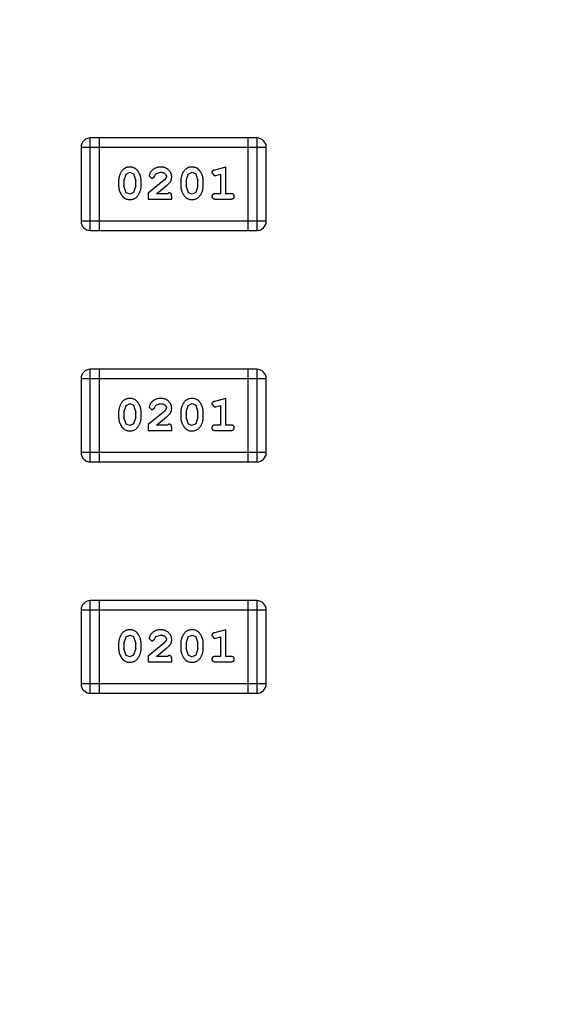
# Model space of a CAD drawing. Header units: inches. Extents: x 398 to 599, y 40 to 151.
# Tile 43 of 100: x 551.74 to 553.47, y 87.24 to 90.49. Entities that reach past the tile are written whole.
import ezdxf

# ---------------------------------------------------------------- set-up
doc = ezdxf.new("R2010")
doc.units = ezdxf.units.IN
doc.header["$LTSCALE"] = 1.21
doc.header["$MEASUREMENT"] = 0
doc.layers.get('0').update_dxf_attribs({"linetype": 'CONTINUOUS'})

msp = doc.modelspace()

# ---------------------------------------------------------------- linework, layer by layer
at = {"color": 7, "linetype": 'Continuous'}
for p, q in [((551.9699, 89.791), (551.9699, 90.0958)), ((552.5185, 90.0958), (551.9699, 90.0958)), ((552.0003, 89.791), (552.0003, 90.0958)), ((552.488, 90.0958), (552.488, 89.791)), ((552.5185, 90.0958), (552.5185, 89.791)), ((551.9394, 90.0653), (551.9394, 89.8215)), ((551.9394, 90.0653), (552.549, 90.0653)), ((552.549, 89.8215), (552.549, 90.0653)), ((552.4157, 90), (552.3791, 89.9901)), ((552.4157, 89.9119), (552.4157, 90)), ((552.0806, 89.9551), (552.0878, 89.9769)), ((552.0878, 89.9769), (552.1002, 89.9827)), ((552.1002, 89.9827), (552.1123, 89.9774)), ((552.1123, 89.9774), (552.1199, 89.9551)), ((552.164, 89.9707), (552.1728, 89.9623)), ((552.1728, 89.9623), (552.1813, 89.9688)), ((552.1813, 89.9688), (552.1862, 89.9773)), ((552.1862, 89.9773), (552.2011, 89.9827)), ((552.2206, 89.9682), (552.2158, 89.9585)), ((552.2851, 89.9551), (552.2923, 89.9769)), ((552.2923, 89.9769), (552.3047, 89.9827)), ((552.3047, 89.9827), (552.3168, 89.9774)), ((552.3168, 89.9774), (552.3244, 89.9551)), ((552.37, 89.981), (552.3779, 89.9717)), ((552.3779, 89.9717), (552.3833, 89.9727)), ((552.3833, 89.9727), (552.3984, 89.9769)), ((552.3984, 89.9769), (552.3984, 89.9119)), ((552.0633, 89.9554), (552.0633, 89.9377)), ((552.0806, 89.9551), (552.0806, 89.9379)), ((552.0882, 89.9156), (552.0806, 89.9379)), ((552.1199, 89.9379), (552.1127, 89.9162)), ((552.1199, 89.9379), (552.1199, 89.9551)), ((552.1372, 89.9377), (552.1372, 89.9554)), ((552.2158, 89.9585), (552.1608, 89.9135)), ((552.1875, 89.9119), (552.2211, 89.939)), ((552.2678, 89.9554), (552.2678, 89.9377)), ((552.2851, 89.9551), (552.2851, 89.9379)), ((552.2927, 89.9156), (552.2851, 89.9379)), ((552.3244, 89.9379), (552.3172, 89.9162)), ((552.3244, 89.9379), (552.3244, 89.9551)), ((552.3417, 89.9377), (552.3417, 89.9554)), ((552.1004, 89.9104), (552.0882, 89.9156)), ((552.1127, 89.9162), (552.1004, 89.9104)), ((552.1608, 89.9135), (552.1608, 89.8946)), ((552.2237, 89.9119), (552.1875, 89.9119)), ((552.2292, 89.9151), (552.2237, 89.9119)), ((552.2379, 89.8946), (552.2379, 89.9025)), ((552.3049, 89.9104), (552.2927, 89.9156)), ((552.3172, 89.9162), (552.3049, 89.9104)), ((552.3984, 89.9119), (552.381, 89.9119)), ((552.433, 89.9119), (552.4157, 89.9119)), ((552.1608, 89.8946), (552.2379, 89.8946)), ((552.381, 89.8946), (552.433, 89.8946)), ((552.549, 89.8215), (551.9394, 89.8215)), ((551.9699, 89.791), (552.5185, 89.791)), ((551.9699, 89.029), (551.9699, 89.3338)), ((552.5185, 89.3338), (551.9699, 89.3338)), ((552.0003, 89.029), (552.0003, 89.3338)), ((552.488, 89.3338), (552.488, 89.029)), ((552.5185, 89.3338), (552.5185, 89.029)), ((551.9394, 89.3033), (551.9394, 89.0595)), ((551.9394, 89.3033), (552.549, 89.3033)), ((552.549, 89.0595), (552.549, 89.3033)), ((552.0878, 89.2149), (552.1002, 89.2207)), ((552.1002, 89.2207), (552.1123, 89.2154)), ((552.1862, 89.2153), (552.2011, 89.2207)), ((552.2923, 89.2149), (552.3047, 89.2207)), ((552.3047, 89.2207), (552.3168, 89.2154)), ((552.37, 89.219), (552.3779, 89.2097)), ((552.4157, 89.238), (552.3791, 89.2281)), ((552.4157, 89.1499), (552.4157, 89.238)), ((552.0633, 89.1934), (552.0633, 89.1757)), ((552.0806, 89.1931), (552.0878, 89.2149)), ((552.0806, 89.1931), (552.0806, 89.1759)), ((552.1123, 89.2154), (552.1199, 89.1931)), ((552.1199, 89.1759), (552.1199, 89.1931)), ((552.1372, 89.1757), (552.1372, 89.1934)), ((552.2158, 89.1965), (552.1608, 89.1515)), ((552.164, 89.2087), (552.1728, 89.2003)), ((552.1728, 89.2003), (552.1813, 89.2068)), ((552.1813, 89.2068), (552.1862, 89.2153)), ((552.2206, 89.2062), (552.2158, 89.1965)), ((552.2678, 89.1934), (552.2678, 89.1757)), ((552.2851, 89.1931), (552.2923, 89.2149)), ((552.2851, 89.1931), (552.2851, 89.1759)), ((552.3168, 89.2154), (552.3244, 89.1931)), ((552.3244, 89.1759), (552.3244, 89.1931)), ((552.3417, 89.1757), (552.3417, 89.1934)), ((552.3779, 89.2097), (552.3833, 89.2107)), ((552.3833, 89.2107), (552.3984, 89.2149)), ((552.3984, 89.2149), (552.3984, 89.1499)), ((552.0882, 89.1536), (552.0806, 89.1759)), ((552.1004, 89.1484), (552.0882, 89.1536)), ((552.1127, 89.1542), (552.1004, 89.1484)), ((552.1199, 89.1759), (552.1127, 89.1542)), ((552.1608, 89.1515), (552.1608, 89.1326)), ((552.1875, 89.1499), (552.2211, 89.177)), ((552.2292, 89.1531), (552.2237, 89.1499)), ((552.2927, 89.1536), (552.2851, 89.1759)), ((552.3049, 89.1484), (552.2927, 89.1536)), ((552.3172, 89.1542), (552.3049, 89.1484)), ((552.3244, 89.1759), (552.3172, 89.1542)), ((552.1608, 89.1326), (552.2379, 89.1326)), ((552.2237, 89.1499), (552.1875, 89.1499)), ((552.2379, 89.1326), (552.2379, 89.1405)), ((552.3984, 89.1499), (552.381, 89.1499)), ((552.381, 89.1326), (552.433, 89.1326)), ((552.433, 89.1499), (552.4157, 89.1499)), ((552.549, 89.0595), (551.9394, 89.0595)), ((551.9699, 89.029), (552.5185, 89.029)), ((551.9699, 88.267), (551.9699, 88.5718)), ((552.5185, 88.5718), (551.9699, 88.5718)), ((552.0003, 88.267), (552.0003, 88.5718)), ((552.488, 88.5718), (552.488, 88.267)), ((552.5185, 88.5718), (552.5185, 88.267)), ((551.9394, 88.5413), (551.9394, 88.2975)), ((551.9394, 88.5413), (552.549, 88.5413)), ((552.549, 88.2975), (552.549, 88.5413)), ((552.4157, 88.476), (552.3791, 88.4661)), ((552.4157, 88.3879), (552.4157, 88.476)), ((552.0806, 88.4311), (552.0878, 88.4529)), ((552.0878, 88.4529), (552.1002, 88.4587)), ((552.1002, 88.4587), (552.1123, 88.4534)), ((552.1123, 88.4534), (552.1199, 88.4311)), ((552.164, 88.4467), (552.1728, 88.4383)), ((552.1728, 88.4383), (552.1813, 88.4448)), ((552.1813, 88.4448), (552.1862, 88.4533)), ((552.1862, 88.4533), (552.2011, 88.4587)), ((552.2206, 88.4442), (552.2158, 88.4345)), ((552.2851, 88.4311), (552.2923, 88.4529)), ((552.2923, 88.4529), (552.3047, 88.4587)), ((552.3047, 88.4587), (552.3168, 88.4534)), ((552.3168, 88.4534), (552.3244, 88.4311)), ((552.37, 88.457), (552.3779, 88.4477)), ((552.3779, 88.4477), (552.3833, 88.4487)), ((552.3833, 88.4487), (552.3984, 88.4529)), ((552.3984, 88.4529), (552.3984, 88.3879)), ((552.0633, 88.4314), (552.0633, 88.4137)), ((552.0806, 88.4311), (552.0806, 88.4139)), ((552.0882, 88.3916), (552.0806, 88.4139)), ((552.1199, 88.4139), (552.1127, 88.3922)), ((552.1199, 88.4139), (552.1199, 88.4311)), ((552.1372, 88.4137), (552.1372, 88.4314)), ((552.2158, 88.4345), (552.1608, 88.3895)), ((552.1875, 88.3879), (552.2211, 88.415)), ((552.2678, 88.4314), (552.2678, 88.4137)), ((552.2851, 88.4311), (552.2851, 88.4139)), ((552.2927, 88.3916), (552.2851, 88.4139)), ((552.3244, 88.4139), (552.3172, 88.3922)), ((552.3244, 88.4139), (552.3244, 88.4311)), ((552.3417, 88.4137), (552.3417, 88.4314)), ((552.1004, 88.3864), (552.0882, 88.3916)), ((552.1127, 88.3922), (552.1004, 88.3864)), ((552.1608, 88.3895), (552.1608, 88.3706)), ((552.2237, 88.3879), (552.1875, 88.3879)), ((552.2292, 88.3911), (552.2237, 88.3879)), ((552.2379, 88.3706), (552.2379, 88.3785)), ((552.3049, 88.3864), (552.2927, 88.3916)), ((552.3172, 88.3922), (552.3049, 88.3864)), ((552.3984, 88.3879), (552.381, 88.3879)), ((552.433, 88.3879), (552.4157, 88.3879)), ((552.1608, 88.3706), (552.2379, 88.3706)), ((552.381, 88.3706), (552.433, 88.3706)), ((552.549, 88.2975), (551.9394, 88.2975)), ((551.9699, 88.267), (552.5185, 88.267))]:
    msp.add_line(p, q, dxfattribs=at)
for centre, radius, start, end in [((553.751, 92.925), 23, 281.22586, 258.77532), ((553.751, 92.925), 22.75, 294.44334, 241.13427), ((551.9699, 90.0653), 0.0305, 90, 180), ((552.5185, 90.0653), 0.0305, 0, 90), ((551.9699, 89.8215), 0.0305, 180, 270), ((552.5185, 89.8215), 0.0305, 270, 0), ((551.9699, 89.3033), 0.0305, 90, 180), ((552.5185, 89.3033), 0.0305, 0, 90), ((551.9699, 89.0595), 0.0305, 180, 270), ((552.5185, 89.0595), 0.0305, 270, 0), ((551.9699, 88.5413), 0.0305, 90, 180), ((552.5185, 88.5413), 0.0305, 0, 90), ((551.9699, 88.2975), 0.0305, 180, 270), ((552.5185, 88.2975), 0.0305, 270, 0)]:
    msp.add_arc(centre, radius, start, end, dxfattribs=at)
for points, knots in [([(552.1001, 90), (552.0986, 90), (552.0958, 89.9999), (552.0917, 89.9992), (552.0879, 89.9981), (552.0843, 89.9965), (552.081, 89.9944), (552.078, 89.9919), (552.0752, 89.989), (552.0727, 89.9856), (552.0705, 89.982), (552.0686, 89.9783), (552.0669, 89.9746), (552.0656, 89.9708), (552.0645, 89.967), (552.0638, 89.9632), (552.0634, 89.9593), (552.0633, 89.9567), (552.0633, 89.9554)], [0, 0, 0, 0, 0.06692, 0.130834, 0.19258, 0.252759, 0.312631, 0.373411, 0.436359, 0.501894, 0.568244, 0.632472, 0.69556, 0.757163, 0.818592, 0.878885, 0.939235, 1, 1, 1, 1]), ([(552.1372, 89.9554), (552.1372, 89.9565), (552.1371, 89.9586), (552.1369, 89.9618), (552.1363, 89.965), (552.1357, 89.9681), (552.1347, 89.9711), (552.1336, 89.9741), (552.1323, 89.9771), (552.1308, 89.98), (552.1292, 89.9827), (552.1276, 89.9853), (552.1259, 89.9876), (552.1243, 89.9897), (552.1226, 89.9915), (552.1208, 89.9932), (552.1191, 89.9946), (552.1167, 89.9962), (552.1136, 89.9978), (552.1094, 89.9991), (552.1049, 89.9999), (552.1017, 90), (552.1001, 90)], [0, 0, 0, 0, 0.049855, 0.099516, 0.148482, 0.19758, 0.246804, 0.296268, 0.346517, 0.397047, 0.446826, 0.49336, 0.537801, 0.579207, 0.617974, 0.654833, 0.689171, 0.722088, 0.786392, 0.853518, 0.924186, 1, 1, 1, 1]), ([(552.2012, 90), (552.1995, 90), (552.1962, 89.9998), (552.1912, 89.999), (552.1865, 89.9976), (552.182, 89.9956), (552.1778, 89.9932), (552.1742, 89.9903), (552.171, 89.987), (552.1685, 89.9835), (552.1666, 89.9799), (552.1651, 89.9766), (552.1642, 89.9735), (552.164, 89.9716), (552.164, 89.9707)], [0, 0, 0, 0, 0.098286, 0.193983, 0.289056, 0.384352, 0.477435, 0.566197, 0.652355, 0.737986, 0.818188, 0.887401, 0.94802, 1, 1, 1, 1]), ([(552.2379, 89.9673), (552.2379, 89.9684), (552.2378, 89.9706), (552.2373, 89.9738), (552.2365, 89.9769), (552.2354, 89.9799), (552.2339, 89.9827), (552.2321, 89.9855), (552.23, 89.988), (552.2276, 89.9905), (552.225, 89.9927), (552.2221, 89.9947), (552.2191, 89.9963), (552.2159, 89.9977), (552.2125, 89.9987), (552.2089, 89.9995), (552.2051, 89.9999), (552.2025, 90), (552.2012, 90)], [0, 0, 0, 0, 0.060981, 0.120256, 0.178148, 0.236115, 0.293993, 0.352864, 0.413358, 0.476056, 0.539296, 0.602396, 0.665116, 0.728325, 0.792919, 0.859317, 0.928302, 1, 1, 1, 1]), ([(552.3046, 90), (552.3031, 90), (552.3003, 89.9999), (552.2962, 89.9992), (552.2924, 89.9981), (552.2888, 89.9965), (552.2855, 89.9944), (552.2825, 89.9919), (552.2797, 89.989), (552.2772, 89.9856), (552.275, 89.982), (552.2731, 89.9783), (552.2715, 89.9746), (552.2701, 89.9708), (552.2691, 89.967), (552.2683, 89.9632), (552.2679, 89.9593), (552.2678, 89.9567), (552.2678, 89.9554)], [0, 0, 0, 0, 0.06692, 0.130834, 0.19258, 0.252759, 0.312631, 0.373411, 0.436359, 0.501894, 0.568244, 0.632472, 0.69556, 0.757163, 0.818592, 0.878885, 0.939235, 1, 1, 1, 1]), ([(552.3417, 89.9554), (552.3417, 89.9565), (552.3417, 89.9586), (552.3414, 89.9618), (552.3408, 89.965), (552.3402, 89.9681), (552.3392, 89.9711), (552.3381, 89.9741), (552.3368, 89.9771), (552.3353, 89.98), (552.3337, 89.9827), (552.3321, 89.9853), (552.3304, 89.9876), (552.3288, 89.9897), (552.3271, 89.9915), (552.3254, 89.9932), (552.3236, 89.9946), (552.3213, 89.9962), (552.3181, 89.9978), (552.3139, 89.9991), (552.3094, 89.9999), (552.3062, 90), (552.3046, 90)], [0, 0, 0, 0, 0.049855, 0.099516, 0.148482, 0.19758, 0.246804, 0.296268, 0.346517, 0.397047, 0.446826, 0.49336, 0.537801, 0.579207, 0.617974, 0.654833, 0.689171, 0.722088, 0.786392, 0.853518, 0.924186, 1, 1, 1, 1]), ([(552.2011, 89.9827), (552.2025, 89.9827), (552.2052, 89.9826), (552.209, 89.9817), (552.2124, 89.9804), (552.2153, 89.9784), (552.2176, 89.9762), (552.2193, 89.9737), (552.2204, 89.971), (552.2205, 89.9691), (552.2206, 89.9682)], [0, 0, 0, 0, 0.156344, 0.299348, 0.4327, 0.561, 0.682299, 0.791883, 0.89611, 1, 1, 1, 1]), ([(552.2211, 89.939), (552.222, 89.9397), (552.2237, 89.9412), (552.2261, 89.9434), (552.2282, 89.9456), (552.2301, 89.9475), (552.2317, 89.9494), (552.233, 89.9512), (552.2341, 89.9528), (552.2353, 89.9549), (552.2363, 89.9574), (552.2372, 89.9606), (552.2378, 89.9639), (552.2379, 89.9661), (552.2379, 89.9673)], [0, 0, 0, 0, 0.103002, 0.197728, 0.285279, 0.365235, 0.437224, 0.502446, 0.560545, 0.611446, 0.707576, 0.80349, 0.900532, 1, 1, 1, 1]), ([(552.3791, 89.9901), (552.3782, 89.9899), (552.3767, 89.9894), (552.3746, 89.9886), (552.373, 89.9877), (552.3718, 89.9866), (552.371, 89.9855), (552.3704, 89.9841), (552.3701, 89.9826), (552.37, 89.9815), (552.37, 89.981)], [0, 0, 0, 0, 0.187321, 0.344927, 0.475328, 0.579604, 0.674244, 0.773631, 0.882025, 1, 1, 1, 1]), ([(552.0633, 89.9377), (552.0633, 89.9366), (552.0633, 89.9345), (552.0636, 89.9313), (552.0641, 89.9282), (552.0648, 89.9251), (552.0657, 89.922), (552.0668, 89.919), (552.0681, 89.9161), (552.0696, 89.9132), (552.0711, 89.9104), (552.0728, 89.9079), (552.0744, 89.9056), (552.076, 89.9035), (552.0777, 89.9016), (552.0794, 89.9), (552.0812, 89.8985), (552.0835, 89.8969), (552.0867, 89.8953), (552.0909, 89.894), (552.0955, 89.8932), (552.0987, 89.8931), (552.1003, 89.8931)], [0, 0, 0, 0, 0.049886, 0.09882, 0.148132, 0.19689, 0.246038, 0.295176, 0.345305, 0.395692, 0.445312, 0.491875, 0.535813, 0.577009, 0.616081, 0.652689, 0.687585, 0.720206, 0.785062, 0.85223, 0.923759, 1, 1, 1, 1]), ([(552.1003, 89.8931), (552.1018, 89.8931), (552.1046, 89.8932), (552.1087, 89.8939), (552.1125, 89.895), (552.1161, 89.8966), (552.1194, 89.8986), (552.1224, 89.9011), (552.1253, 89.9041), (552.1277, 89.9075), (552.1299, 89.9111), (552.1319, 89.9147), (552.1335, 89.9185), (552.1349, 89.9222), (552.1359, 89.926), (552.1367, 89.9299), (552.1371, 89.9338), (552.1372, 89.9364), (552.1372, 89.9377)], [0, 0, 0, 0, 0.067217, 0.131051, 0.19272, 0.252824, 0.312745, 0.373449, 0.436041, 0.501494, 0.567761, 0.632087, 0.695096, 0.757109, 0.817993, 0.878657, 0.939311, 1, 1, 1, 1]), ([(552.2678, 89.9377), (552.2678, 89.9366), (552.2678, 89.9345), (552.2681, 89.9313), (552.2686, 89.9282), (552.2693, 89.9251), (552.2702, 89.922), (552.2713, 89.919), (552.2726, 89.9161), (552.2741, 89.9132), (552.2756, 89.9104), (552.2773, 89.9079), (552.2789, 89.9056), (552.2806, 89.9035), (552.2823, 89.9016), (552.284, 89.9), (552.2857, 89.8985), (552.2881, 89.8969), (552.2912, 89.8953), (552.2954, 89.894), (552.3, 89.8932), (552.3032, 89.8931), (552.3048, 89.8931)], [0, 0, 0, 0, 0.049886, 0.09882, 0.148132, 0.19689, 0.246038, 0.295176, 0.345305, 0.395692, 0.445312, 0.491875, 0.535813, 0.577009, 0.616081, 0.652689, 0.687585, 0.720206, 0.785062, 0.85223, 0.923759, 1, 1, 1, 1]), ([(552.3048, 89.8931), (552.3063, 89.8931), (552.3091, 89.8932), (552.3132, 89.8939), (552.317, 89.895), (552.3206, 89.8966), (552.3239, 89.8986), (552.327, 89.9011), (552.3298, 89.9041), (552.3322, 89.9075), (552.3344, 89.9111), (552.3364, 89.9147), (552.338, 89.9185), (552.3394, 89.9222), (552.3404, 89.926), (552.3412, 89.9299), (552.3416, 89.9338), (552.3417, 89.9364), (552.3417, 89.9377)], [0, 0, 0, 0, 0.067217, 0.131051, 0.19272, 0.252824, 0.312745, 0.373449, 0.436041, 0.501494, 0.567761, 0.632087, 0.695096, 0.757109, 0.817993, 0.878657, 0.939311, 1, 1, 1, 1]), ([(552.2379, 89.9025), (552.2379, 89.9036), (552.2378, 89.9055), (552.2374, 89.9082), (552.2367, 89.9105), (552.2357, 89.9122), (552.2343, 89.9135), (552.2328, 89.9144), (552.2311, 89.915), (552.2299, 89.915), (552.2292, 89.9151)], [0, 0, 0, 0, 0.1844, 0.34094, 0.473574, 0.586824, 0.690029, 0.789175, 0.890445, 1, 1, 1, 1]), ([(552.381, 89.9119), (552.3802, 89.9119), (552.3785, 89.9119), (552.3761, 89.9114), (552.3742, 89.9106), (552.3726, 89.9096), (552.3715, 89.9082), (552.3706, 89.9068), (552.3701, 89.9051), (552.3701, 89.9039), (552.37, 89.9033)], [0, 0, 0, 0, 0.169102, 0.317658, 0.446239, 0.563118, 0.671828, 0.776546, 0.884858, 1, 1, 1, 1]), ([(552.37, 89.9033), (552.3701, 89.9027), (552.3701, 89.9015), (552.3706, 89.8998), (552.3715, 89.8983), (552.3726, 89.8969), (552.3742, 89.8959), (552.3761, 89.8952), (552.3785, 89.8947), (552.3802, 89.8946), (552.381, 89.8946)], [0, 0, 0, 0, 0.115051, 0.223278, 0.329269, 0.437893, 0.554681, 0.682591, 0.83103, 1, 1, 1, 1]), ([(552.444, 89.9033), (552.4439, 89.9039), (552.4439, 89.9051), (552.4434, 89.9068), (552.4425, 89.9082), (552.4414, 89.9096), (552.4398, 89.9107), (552.4379, 89.9114), (552.4355, 89.9119), (552.4339, 89.9119), (552.433, 89.9119)], [0, 0, 0, 0, 0.11517, 0.223509, 0.328254, 0.438012, 0.553651, 0.682263, 0.830856, 1, 1, 1, 1]), ([(552.433, 89.8946), (552.4339, 89.8946), (552.4355, 89.8947), (552.4379, 89.8952), (552.4398, 89.8959), (552.4414, 89.897), (552.4425, 89.8983), (552.4434, 89.8998), (552.4439, 89.9015), (552.4439, 89.9027), (552.444, 89.9033)], [0, 0, 0, 0, 0.169012, 0.317488, 0.445429, 0.560977, 0.67065, 0.776666, 0.88492, 1, 1, 1, 1]), ([(552.1001, 89.238), (552.0986, 89.238), (552.0958, 89.2379), (552.0917, 89.2372), (552.0879, 89.2361), (552.0843, 89.2345), (552.081, 89.2324), (552.078, 89.2299), (552.0752, 89.227), (552.0727, 89.2236), (552.0705, 89.22), (552.0686, 89.2163), (552.0669, 89.2126), (552.0656, 89.2088), (552.0645, 89.205), (552.0638, 89.2012), (552.0634, 89.1973), (552.0633, 89.1947), (552.0633, 89.1934)], [0, 0, 0, 0, 0.06692, 0.130834, 0.19258, 0.252759, 0.312631, 0.373411, 0.436359, 0.501894, 0.568244, 0.632472, 0.69556, 0.757163, 0.818592, 0.878885, 0.939235, 1, 1, 1, 1]), ([(552.1372, 89.1934), (552.1372, 89.1945), (552.1371, 89.1966), (552.1369, 89.1998), (552.1363, 89.203), (552.1357, 89.2061), (552.1347, 89.2091), (552.1336, 89.2121), (552.1323, 89.2151), (552.1308, 89.218), (552.1292, 89.2207), (552.1276, 89.2233), (552.1259, 89.2256), (552.1243, 89.2277), (552.1226, 89.2295), (552.1208, 89.2312), (552.1191, 89.2326), (552.1167, 89.2342), (552.1136, 89.2358), (552.1094, 89.2371), (552.1049, 89.2379), (552.1017, 89.238), (552.1001, 89.238)], [0, 0, 0, 0, 0.049855, 0.099516, 0.148482, 0.19758, 0.246804, 0.296268, 0.346517, 0.397047, 0.446826, 0.49336, 0.537801, 0.579207, 0.617974, 0.654833, 0.689171, 0.722088, 0.786392, 0.853518, 0.924186, 1, 1, 1, 1]), ([(552.2012, 89.238), (552.1995, 89.238), (552.1962, 89.2378), (552.1912, 89.237), (552.1865, 89.2356), (552.182, 89.2336), (552.1778, 89.2312), (552.1742, 89.2283), (552.171, 89.225), (552.1685, 89.2215), (552.1666, 89.2179), (552.1651, 89.2146), (552.1642, 89.2115), (552.164, 89.2096), (552.164, 89.2087)], [0, 0, 0, 0, 0.098286, 0.193983, 0.289056, 0.384352, 0.477435, 0.566197, 0.652355, 0.737986, 0.818188, 0.887401, 0.94802, 1, 1, 1, 1]), ([(552.2011, 89.2207), (552.2025, 89.2207), (552.2052, 89.2206), (552.209, 89.2197), (552.2124, 89.2184), (552.2153, 89.2164), (552.2176, 89.2142), (552.2193, 89.2117), (552.2204, 89.209), (552.2205, 89.2071), (552.2206, 89.2062)], [0, 0, 0, 0, 0.156344, 0.299348, 0.4327, 0.561, 0.682299, 0.791883, 0.89611, 1, 1, 1, 1]), ([(552.2379, 89.2053), (552.2379, 89.2064), (552.2378, 89.2086), (552.2373, 89.2118), (552.2365, 89.2149), (552.2354, 89.2179), (552.2339, 89.2207), (552.2321, 89.2235), (552.23, 89.226), (552.2276, 89.2285), (552.225, 89.2307), (552.2221, 89.2327), (552.2191, 89.2343), (552.2159, 89.2357), (552.2125, 89.2367), (552.2089, 89.2375), (552.2051, 89.2379), (552.2025, 89.238), (552.2012, 89.238)], [0, 0, 0, 0, 0.060981, 0.120256, 0.178148, 0.236115, 0.293993, 0.352864, 0.413358, 0.476056, 0.539296, 0.602396, 0.665116, 0.728325, 0.792919, 0.859317, 0.928302, 1, 1, 1, 1]), ([(552.3046, 89.238), (552.3031, 89.238), (552.3003, 89.2379), (552.2962, 89.2372), (552.2924, 89.2361), (552.2888, 89.2345), (552.2855, 89.2324), (552.2825, 89.2299), (552.2797, 89.227), (552.2772, 89.2236), (552.275, 89.22), (552.2731, 89.2163), (552.2715, 89.2126), (552.2701, 89.2088), (552.2691, 89.205), (552.2683, 89.2012), (552.2679, 89.1973), (552.2678, 89.1947), (552.2678, 89.1934)], [0, 0, 0, 0, 0.06692, 0.130834, 0.19258, 0.252759, 0.312631, 0.373411, 0.436359, 0.501894, 0.568244, 0.632472, 0.69556, 0.757163, 0.818592, 0.878885, 0.939235, 1, 1, 1, 1]), ([(552.3417, 89.1934), (552.3417, 89.1945), (552.3417, 89.1966), (552.3414, 89.1998), (552.3408, 89.203), (552.3402, 89.2061), (552.3392, 89.2091), (552.3381, 89.2121), (552.3368, 89.2151), (552.3353, 89.218), (552.3337, 89.2207), (552.3321, 89.2233), (552.3304, 89.2256), (552.3288, 89.2277), (552.3271, 89.2295), (552.3254, 89.2312), (552.3236, 89.2326), (552.3213, 89.2342), (552.3181, 89.2358), (552.3139, 89.2371), (552.3094, 89.2379), (552.3062, 89.238), (552.3046, 89.238)], [0, 0, 0, 0, 0.049855, 0.099516, 0.148482, 0.19758, 0.246804, 0.296268, 0.346517, 0.397047, 0.446826, 0.49336, 0.537801, 0.579207, 0.617974, 0.654833, 0.689171, 0.722088, 0.786392, 0.853518, 0.924186, 1, 1, 1, 1]), ([(552.3791, 89.2281), (552.3782, 89.2279), (552.3767, 89.2274), (552.3746, 89.2266), (552.373, 89.2257), (552.3718, 89.2246), (552.371, 89.2235), (552.3704, 89.2221), (552.3701, 89.2206), (552.37, 89.2195), (552.37, 89.219)], [0, 0, 0, 0, 0.187321, 0.344927, 0.475328, 0.579604, 0.674244, 0.773631, 0.882025, 1, 1, 1, 1]), ([(552.2211, 89.177), (552.222, 89.1777), (552.2237, 89.1792), (552.2261, 89.1814), (552.2282, 89.1836), (552.2301, 89.1855), (552.2317, 89.1874), (552.233, 89.1892), (552.2341, 89.1908), (552.2353, 89.1929), (552.2363, 89.1954), (552.2372, 89.1986), (552.2378, 89.2019), (552.2379, 89.2041), (552.2379, 89.2053)], [0, 0, 0, 0, 0.103002, 0.197728, 0.285279, 0.365235, 0.437224, 0.502446, 0.560545, 0.611446, 0.707576, 0.80349, 0.900532, 1, 1, 1, 1]), ([(552.0633, 89.1757), (552.0633, 89.1746), (552.0633, 89.1725), (552.0636, 89.1693), (552.0641, 89.1662), (552.0648, 89.1631), (552.0657, 89.16), (552.0668, 89.157), (552.0681, 89.1541), (552.0696, 89.1512), (552.0711, 89.1484), (552.0728, 89.1459), (552.0744, 89.1436), (552.076, 89.1415), (552.0777, 89.1396), (552.0794, 89.138), (552.0812, 89.1365), (552.0835, 89.1349), (552.0867, 89.1333), (552.0909, 89.132), (552.0955, 89.1312), (552.0987, 89.1311), (552.1003, 89.1311)], [0, 0, 0, 0, 0.049886, 0.09882, 0.148132, 0.19689, 0.246038, 0.295176, 0.345305, 0.395692, 0.445312, 0.491875, 0.535813, 0.577009, 0.616081, 0.652689, 0.687585, 0.720206, 0.785062, 0.85223, 0.923759, 1, 1, 1, 1]), ([(552.1003, 89.1311), (552.1018, 89.1311), (552.1046, 89.1312), (552.1087, 89.1319), (552.1125, 89.133), (552.1161, 89.1346), (552.1194, 89.1366), (552.1224, 89.1391), (552.1253, 89.1421), (552.1277, 89.1455), (552.1299, 89.1491), (552.1319, 89.1527), (552.1335, 89.1565), (552.1349, 89.1602), (552.1359, 89.164), (552.1367, 89.1679), (552.1371, 89.1718), (552.1372, 89.1744), (552.1372, 89.1757)], [0, 0, 0, 0, 0.067217, 0.131051, 0.19272, 0.252824, 0.312745, 0.373449, 0.436041, 0.501494, 0.567761, 0.632087, 0.695096, 0.757109, 0.817993, 0.878657, 0.939311, 1, 1, 1, 1]), ([(552.2379, 89.1405), (552.2379, 89.1416), (552.2378, 89.1435), (552.2374, 89.1462), (552.2367, 89.1485), (552.2357, 89.1502), (552.2343, 89.1515), (552.2328, 89.1524), (552.2311, 89.153), (552.2299, 89.153), (552.2292, 89.1531)], [0, 0, 0, 0, 0.1844, 0.34094, 0.473574, 0.586824, 0.690029, 0.789175, 0.890445, 1, 1, 1, 1]), ([(552.2678, 89.1757), (552.2678, 89.1746), (552.2678, 89.1725), (552.2681, 89.1693), (552.2686, 89.1662), (552.2693, 89.1631), (552.2702, 89.16), (552.2713, 89.157), (552.2726, 89.1541), (552.2741, 89.1512), (552.2756, 89.1484), (552.2773, 89.1459), (552.2789, 89.1436), (552.2806, 89.1415), (552.2823, 89.1396), (552.284, 89.138), (552.2857, 89.1365), (552.2881, 89.1349), (552.2912, 89.1333), (552.2954, 89.132), (552.3, 89.1312), (552.3032, 89.1311), (552.3048, 89.1311)], [0, 0, 0, 0, 0.049886, 0.09882, 0.148132, 0.19689, 0.246038, 0.295176, 0.345305, 0.395692, 0.445312, 0.491875, 0.535813, 0.577009, 0.616081, 0.652689, 0.687585, 0.720206, 0.785062, 0.85223, 0.923759, 1, 1, 1, 1]), ([(552.3048, 89.1311), (552.3063, 89.1311), (552.3091, 89.1312), (552.3132, 89.1319), (552.317, 89.133), (552.3206, 89.1346), (552.3239, 89.1366), (552.327, 89.1391), (552.3298, 89.1421), (552.3322, 89.1455), (552.3344, 89.1491), (552.3364, 89.1527), (552.338, 89.1565), (552.3394, 89.1602), (552.3404, 89.164), (552.3412, 89.1679), (552.3416, 89.1718), (552.3417, 89.1744), (552.3417, 89.1757)], [0, 0, 0, 0, 0.067217, 0.131051, 0.19272, 0.252824, 0.312745, 0.373449, 0.436041, 0.501494, 0.567761, 0.632087, 0.695096, 0.757109, 0.817993, 0.878657, 0.939311, 1, 1, 1, 1]), ([(552.381, 89.1499), (552.3802, 89.1499), (552.3785, 89.1499), (552.3761, 89.1494), (552.3742, 89.1486), (552.3726, 89.1476), (552.3715, 89.1462), (552.3706, 89.1448), (552.3701, 89.1431), (552.3701, 89.1419), (552.37, 89.1413)], [0, 0, 0, 0, 0.169102, 0.317658, 0.446239, 0.563118, 0.671828, 0.776546, 0.884858, 1, 1, 1, 1]), ([(552.37, 89.1413), (552.3701, 89.1407), (552.3701, 89.1395), (552.3706, 89.1378), (552.3715, 89.1363), (552.3726, 89.1349), (552.3742, 89.1339), (552.3761, 89.1332), (552.3785, 89.1327), (552.3802, 89.1326), (552.381, 89.1326)], [0, 0, 0, 0, 0.115051, 0.223278, 0.329269, 0.437893, 0.554681, 0.682591, 0.83103, 1, 1, 1, 1]), ([(552.444, 89.1413), (552.4439, 89.1419), (552.4439, 89.1431), (552.4434, 89.1447), (552.4425, 89.1462), (552.4414, 89.1476), (552.4398, 89.1487), (552.4379, 89.1494), (552.4355, 89.1499), (552.4339, 89.1499), (552.433, 89.1499)], [0, 0, 0, 0, 0.11517, 0.223509, 0.328254, 0.438012, 0.553651, 0.682263, 0.830856, 1, 1, 1, 1]), ([(552.433, 89.1326), (552.4339, 89.1326), (552.4355, 89.1327), (552.4379, 89.1332), (552.4398, 89.1339), (552.4414, 89.135), (552.4425, 89.1363), (552.4434, 89.1378), (552.4439, 89.1395), (552.4439, 89.1407), (552.444, 89.1413)], [0, 0, 0, 0, 0.169012, 0.317488, 0.445429, 0.560977, 0.67065, 0.776666, 0.88492, 1, 1, 1, 1]), ([(552.1001, 88.476), (552.0986, 88.476), (552.0958, 88.4759), (552.0917, 88.4752), (552.0879, 88.4741), (552.0843, 88.4725), (552.081, 88.4704), (552.078, 88.4679), (552.0752, 88.465), (552.0727, 88.4616), (552.0705, 88.458), (552.0686, 88.4543), (552.0669, 88.4506), (552.0656, 88.4468), (552.0645, 88.443), (552.0638, 88.4392), (552.0634, 88.4353), (552.0633, 88.4327), (552.0633, 88.4314)], [0, 0, 0, 0, 0.06692, 0.130834, 0.19258, 0.252759, 0.312631, 0.373411, 0.436359, 0.501894, 0.568244, 0.632472, 0.69556, 0.757163, 0.818592, 0.878885, 0.939235, 1, 1, 1, 1]), ([(552.1372, 88.4314), (552.1372, 88.4325), (552.1371, 88.4346), (552.1369, 88.4378), (552.1363, 88.441), (552.1357, 88.4441), (552.1347, 88.4471), (552.1336, 88.4501), (552.1323, 88.4531), (552.1308, 88.456), (552.1292, 88.4587), (552.1276, 88.4613), (552.1259, 88.4636), (552.1243, 88.4657), (552.1226, 88.4675), (552.1208, 88.4692), (552.1191, 88.4706), (552.1167, 88.4722), (552.1136, 88.4738), (552.1094, 88.4751), (552.1049, 88.4759), (552.1017, 88.476), (552.1001, 88.476)], [0, 0, 0, 0, 0.049855, 0.099516, 0.148482, 0.19758, 0.246804, 0.296268, 0.346517, 0.397047, 0.446826, 0.49336, 0.537801, 0.579207, 0.617974, 0.654833, 0.689171, 0.722088, 0.786392, 0.853518, 0.924186, 1, 1, 1, 1]), ([(552.2012, 88.476), (552.1995, 88.476), (552.1962, 88.4758), (552.1912, 88.475), (552.1865, 88.4736), (552.182, 88.4716), (552.1778, 88.4692), (552.1742, 88.4663), (552.171, 88.463), (552.1685, 88.4595), (552.1666, 88.4559), (552.1651, 88.4526), (552.1642, 88.4495), (552.164, 88.4476), (552.164, 88.4467)], [0, 0, 0, 0, 0.098286, 0.193983, 0.289056, 0.384352, 0.477435, 0.566197, 0.652355, 0.737986, 0.818188, 0.887401, 0.94802, 1, 1, 1, 1]), ([(552.2379, 88.4433), (552.2379, 88.4444), (552.2378, 88.4466), (552.2373, 88.4498), (552.2365, 88.4529), (552.2354, 88.4559), (552.2339, 88.4587), (552.2321, 88.4615), (552.23, 88.464), (552.2276, 88.4665), (552.225, 88.4687), (552.2221, 88.4707), (552.2191, 88.4723), (552.2159, 88.4737), (552.2125, 88.4747), (552.2089, 88.4755), (552.2051, 88.4759), (552.2025, 88.476), (552.2012, 88.476)], [0, 0, 0, 0, 0.060981, 0.120256, 0.178148, 0.236115, 0.293993, 0.352864, 0.413358, 0.476056, 0.539296, 0.602396, 0.665116, 0.728325, 0.792919, 0.859317, 0.928302, 1, 1, 1, 1]), ([(552.3046, 88.476), (552.3031, 88.476), (552.3003, 88.4759), (552.2962, 88.4752), (552.2924, 88.4741), (552.2888, 88.4725), (552.2855, 88.4704), (552.2825, 88.4679), (552.2797, 88.465), (552.2772, 88.4616), (552.275, 88.458), (552.2731, 88.4543), (552.2715, 88.4506), (552.2701, 88.4468), (552.2691, 88.443), (552.2683, 88.4392), (552.2679, 88.4353), (552.2678, 88.4327), (552.2678, 88.4314)], [0, 0, 0, 0, 0.06692, 0.130834, 0.19258, 0.252759, 0.312631, 0.373411, 0.436359, 0.501894, 0.568244, 0.632472, 0.69556, 0.757163, 0.818592, 0.878885, 0.939235, 1, 1, 1, 1]), ([(552.3417, 88.4314), (552.3417, 88.4325), (552.3417, 88.4346), (552.3414, 88.4378), (552.3408, 88.441), (552.3402, 88.4441), (552.3392, 88.4471), (552.3381, 88.4501), (552.3368, 88.4531), (552.3353, 88.456), (552.3337, 88.4587), (552.3321, 88.4613), (552.3304, 88.4636), (552.3288, 88.4657), (552.3271, 88.4675), (552.3254, 88.4692), (552.3236, 88.4706), (552.3213, 88.4722), (552.3181, 88.4738), (552.3139, 88.4751), (552.3094, 88.4759), (552.3062, 88.476), (552.3046, 88.476)], [0, 0, 0, 0, 0.049855, 0.099516, 0.148482, 0.19758, 0.246804, 0.296268, 0.346517, 0.397047, 0.446826, 0.49336, 0.537801, 0.579207, 0.617974, 0.654833, 0.689171, 0.722088, 0.786392, 0.853518, 0.924186, 1, 1, 1, 1]), ([(552.2011, 88.4587), (552.2025, 88.4587), (552.2052, 88.4586), (552.209, 88.4577), (552.2124, 88.4564), (552.2153, 88.4544), (552.2176, 88.4522), (552.2193, 88.4497), (552.2204, 88.447), (552.2205, 88.4451), (552.2206, 88.4442)], [0, 0, 0, 0, 0.156344, 0.299348, 0.4327, 0.561, 0.682299, 0.791883, 0.89611, 1, 1, 1, 1]), ([(552.2211, 88.415), (552.222, 88.4157), (552.2237, 88.4172), (552.2261, 88.4194), (552.2282, 88.4216), (552.2301, 88.4235), (552.2317, 88.4254), (552.233, 88.4272), (552.2341, 88.4288), (552.2353, 88.4309), (552.2363, 88.4334), (552.2372, 88.4366), (552.2378, 88.4399), (552.2379, 88.4421), (552.2379, 88.4433)], [0, 0, 0, 0, 0.103002, 0.197728, 0.285279, 0.365235, 0.437224, 0.502446, 0.560545, 0.611446, 0.707576, 0.80349, 0.900532, 1, 1, 1, 1]), ([(552.3791, 88.4661), (552.3782, 88.4659), (552.3767, 88.4654), (552.3746, 88.4646), (552.373, 88.4637), (552.3718, 88.4626), (552.371, 88.4615), (552.3704, 88.4601), (552.3701, 88.4586), (552.37, 88.4575), (552.37, 88.457)], [0, 0, 0, 0, 0.187321, 0.344927, 0.475328, 0.579604, 0.674244, 0.773631, 0.882025, 1, 1, 1, 1]), ([(552.0633, 88.4137), (552.0633, 88.4126), (552.0633, 88.4105), (552.0636, 88.4073), (552.0641, 88.4042), (552.0648, 88.4011), (552.0657, 88.398), (552.0668, 88.395), (552.0681, 88.3921), (552.0696, 88.3892), (552.0711, 88.3864), (552.0728, 88.3839), (552.0744, 88.3816), (552.076, 88.3795), (552.0777, 88.3776), (552.0794, 88.376), (552.0812, 88.3745), (552.0835, 88.3729), (552.0867, 88.3713), (552.0909, 88.37), (552.0955, 88.3692), (552.0987, 88.3691), (552.1003, 88.369)], [0, 0, 0, 0, 0.049886, 0.09882, 0.148132, 0.19689, 0.246038, 0.295176, 0.345305, 0.395692, 0.445312, 0.491875, 0.535813, 0.577009, 0.616081, 0.652689, 0.687585, 0.720206, 0.785062, 0.85223, 0.923759, 1, 1, 1, 1]), ([(552.1003, 88.369), (552.1018, 88.3691), (552.1046, 88.3692), (552.1087, 88.3699), (552.1125, 88.371), (552.1161, 88.3726), (552.1194, 88.3746), (552.1224, 88.3771), (552.1253, 88.3801), (552.1277, 88.3835), (552.1299, 88.3871), (552.1319, 88.3907), (552.1335, 88.3945), (552.1349, 88.3982), (552.1359, 88.402), (552.1367, 88.4059), (552.1371, 88.4098), (552.1372, 88.4124), (552.1372, 88.4137)], [0, 0, 0, 0, 0.067217, 0.131051, 0.19272, 0.252824, 0.312745, 0.373449, 0.436041, 0.501494, 0.567761, 0.632087, 0.695096, 0.757109, 0.817993, 0.878657, 0.939311, 1, 1, 1, 1]), ([(552.2678, 88.4137), (552.2678, 88.4126), (552.2678, 88.4105), (552.2681, 88.4073), (552.2686, 88.4042), (552.2693, 88.4011), (552.2702, 88.398), (552.2713, 88.395), (552.2726, 88.3921), (552.2741, 88.3892), (552.2756, 88.3864), (552.2773, 88.3839), (552.2789, 88.3816), (552.2806, 88.3795), (552.2823, 88.3776), (552.284, 88.376), (552.2857, 88.3745), (552.2881, 88.3729), (552.2912, 88.3713), (552.2954, 88.37), (552.3, 88.3692), (552.3032, 88.3691), (552.3048, 88.369)], [0, 0, 0, 0, 0.049886, 0.09882, 0.148132, 0.19689, 0.246038, 0.295176, 0.345305, 0.395692, 0.445312, 0.491875, 0.535813, 0.577009, 0.616081, 0.652689, 0.687585, 0.720206, 0.785062, 0.85223, 0.923759, 1, 1, 1, 1]), ([(552.3048, 88.369), (552.3063, 88.3691), (552.3091, 88.3692), (552.3132, 88.3699), (552.317, 88.371), (552.3206, 88.3726), (552.3239, 88.3746), (552.327, 88.3771), (552.3298, 88.3801), (552.3322, 88.3835), (552.3344, 88.3871), (552.3364, 88.3907), (552.338, 88.3945), (552.3394, 88.3982), (552.3404, 88.402), (552.3412, 88.4059), (552.3416, 88.4098), (552.3417, 88.4124), (552.3417, 88.4137)], [0, 0, 0, 0, 0.067217, 0.131051, 0.19272, 0.252824, 0.312745, 0.373449, 0.436041, 0.501494, 0.567761, 0.632087, 0.695096, 0.757109, 0.817993, 0.878657, 0.939311, 1, 1, 1, 1]), ([(552.2379, 88.3785), (552.2379, 88.3796), (552.2378, 88.3815), (552.2374, 88.3842), (552.2367, 88.3865), (552.2357, 88.3882), (552.2343, 88.3895), (552.2328, 88.3904), (552.2311, 88.391), (552.2299, 88.391), (552.2292, 88.3911)], [0, 0, 0, 0, 0.1844, 0.34094, 0.473574, 0.586824, 0.690029, 0.789175, 0.890445, 1, 1, 1, 1]), ([(552.381, 88.3879), (552.3802, 88.3879), (552.3785, 88.3879), (552.3761, 88.3874), (552.3742, 88.3866), (552.3726, 88.3856), (552.3715, 88.3842), (552.3706, 88.3827), (552.3701, 88.3811), (552.3701, 88.3799), (552.37, 88.3793)], [0, 0, 0, 0, 0.169102, 0.317658, 0.446239, 0.563118, 0.671828, 0.776546, 0.884858, 1, 1, 1, 1]), ([(552.37, 88.3793), (552.3701, 88.3787), (552.3701, 88.3775), (552.3706, 88.3758), (552.3715, 88.3743), (552.3726, 88.3729), (552.3742, 88.3719), (552.3761, 88.3712), (552.3785, 88.3707), (552.3802, 88.3706), (552.381, 88.3706)], [0, 0, 0, 0, 0.115051, 0.223278, 0.329269, 0.437893, 0.554681, 0.682591, 0.83103, 1, 1, 1, 1]), ([(552.444, 88.3793), (552.4439, 88.3799), (552.4439, 88.3811), (552.4434, 88.3827), (552.4425, 88.3842), (552.4414, 88.3856), (552.4398, 88.3867), (552.4379, 88.3874), (552.4355, 88.3879), (552.4339, 88.3879), (552.433, 88.3879)], [0, 0, 0, 0, 0.11517, 0.223509, 0.328254, 0.438012, 0.553651, 0.682263, 0.830856, 1, 1, 1, 1]), ([(552.433, 88.3706), (552.4339, 88.3706), (552.4355, 88.3707), (552.4379, 88.3712), (552.4398, 88.3719), (552.4414, 88.373), (552.4425, 88.3743), (552.4434, 88.3758), (552.4439, 88.3775), (552.4439, 88.3787), (552.444, 88.3793)], [0, 0, 0, 0, 0.169012, 0.317488, 0.445429, 0.560977, 0.67065, 0.776666, 0.88492, 1, 1, 1, 1])]:
    msp.add_open_spline(points, degree=3, knots=knots, dxfattribs=at)

doc.saveas('drawing.dxf')
